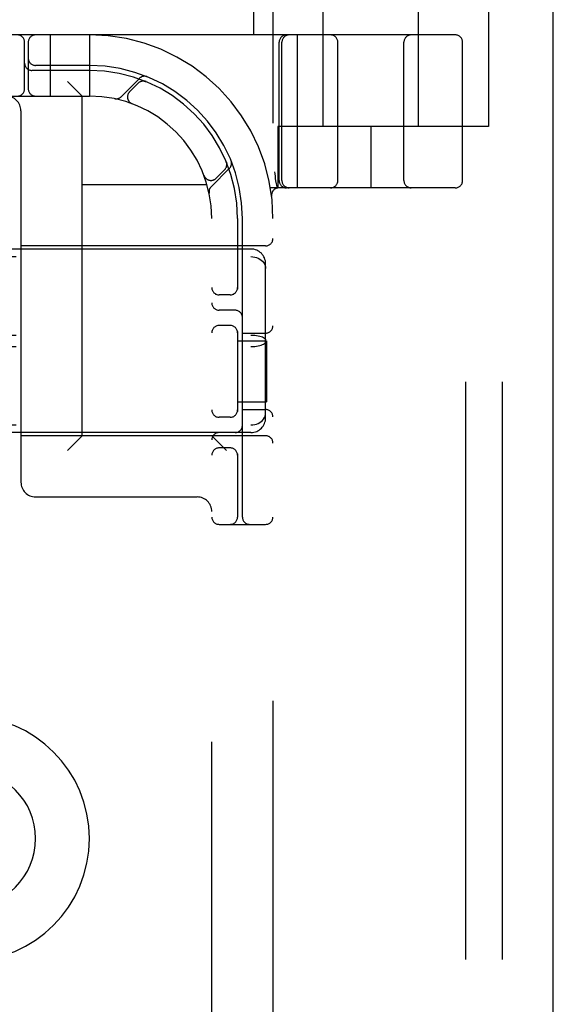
# Model space of a CAD drawing. Header units: inches. Extents: x 0 to 215, y 0 to 139.
# Tile 46 of 118: x 105.24 to 106.33, y 51.52 to 53.53. Entities that reach past the tile are written whole.
import ezdxf

# ---------------------------------------------------------------- set-up
doc = ezdxf.new("R2010")
doc.units = ezdxf.units.IN
doc.header["$LTSCALE"] = 11.804375
doc.header["$MEASUREMENT"] = 0
doc.linetypes.add('HIDDEN', pattern=[0.2, 0.1, -0.1])
doc.layers.get('0').update_dxf_attribs({"linetype": 'CONTINUOUS'})
doc.layers.add('DEFAULT_2', color=8, linetype='HIDDEN')

msp = doc.modelspace()

# ---------------------------------------------------------------- linework, layer by layer
at = {"color": 3, "linetype": 'Continuous'}
msp.add_line((106.3254, 9.1048), (106.3254, 94.8968), dxfattribs=at)
at = {"layer": 'DEFAULT_2', "color": 8, "linetype": 'HIDDEN'}
for p, q in [((106.1464, 49.2508), (106.1464, 54.7508)), ((106.2214, 49.2508), (106.2214, 54.7508)), ((105.7527, 54.5008), (105.7527, 49.5008)), ((105.8552, 53.3133), (105.8552, 53.7558)), ((106.0502, 53.3133), (106.0502, 53.7558)), ((105.7127, 53.5628), (105.7127, 53.5008)), ((106.1927, 53.5628), (106.1927, 53.3133)), ((106.1252, 53.5008), (103.6302, 53.5008)), ((105.2977, 53.5008), (105.2977, 53.3758)), ((105.3777, 53.5008), (105.3777, 53.3758)), ((105.8029, 53.1883), (105.8029, 53.5008)), ((105.2452, 53.3908), (105.2452, 53.4858)), ((105.2527, 53.4858), (105.2527, 53.3908)), ((105.7652, 53.2033), (105.7652, 53.4858)), ((105.7708, 53.2033), (105.7708, 53.4858)), ((105.8852, 53.2033), (105.8852, 53.4858)), ((106.0202, 53.2033), (106.0202, 53.4858)), ((106.1402, 53.2033), (106.1402, 53.4858)), ((105.3777, 53.4283), (105.2602, 53.4283)), ((105.3777, 53.4383), (105.2677, 53.4383)), ((105.48, 53.412), (105.4424, 53.3744)), ((105.3627, 53.3758), (105.3327, 53.4058)), ((105.4771, 53.4021), (105.4598, 53.3847)), ((105.4932, 53.4054), (105.4919, 53.406)), ((104.3777, 53.3758), (105.3777, 53.3758)), ((105.3627, 52.6818), (105.3627, 53.3758)), ((105.4645, 53.3603), (105.4648, 53.3602)), ((105.4651, 53.36), (105.4647, 53.3602)), ((105.2377, 53.3458), (105.2377, 52.5868)), ((106.1927, 53.3133), (105.7627, 53.3133)), ((105.7627, 53.3133), (105.7627, 53.1883)), ((105.9527, 53.3133), (105.9527, 53.1883)), ((105.6262, 53.1906), (105.6638, 53.2282)), ((105.6578, 53.2401), (105.6572, 53.2414)), ((105.6572, 53.2414), (105.6572, 53.2414)), ((105.612, 53.2129), (105.6119, 53.2133)), ((105.612, 53.2129), (105.6121, 53.2127)), ((105.6365, 53.2079), (105.6539, 53.2253)), ((105.3627, 53.1948), (105.618, 53.1948)), ((106.1252, 53.1883), (105.7474, 53.1883)), ((105.7579, 53.2029), (105.758, 53.2024)), ((105.758, 53.2024), (105.7613, 53.1879)), ((105.7499, 53.1715), (105.7499, 53.1715)), ((105.7499, 53.1715), (105.7499, 53.1715)), ((105.6277, 50.8758), (105.6277, 53.1258)), ((105.6802, 53.1258), (105.6802, 52.9816)), ((105.6902, 52.5158), (105.6902, 53.1258)), ((105.7377, 53.0698), (105.2377, 53.0698)), ((105.7077, 53.0633), (104.0477, 53.0633)), ((104.0477, 53.0477), (105.7077, 53.0477)), ((105.7377, 52.7185), (105.7377, 53.0332)), ((105.6652, 52.9696), (105.6427, 52.9696)), ((105.6752, 52.9383), (105.6427, 52.9383)), ((105.6652, 52.9071), (105.6427, 52.9071)), ((104.0477, 52.8875), (105.7077, 52.8875)), ((105.6802, 52.895), (105.6802, 52.7316)), ((105.6902, 52.8915), (105.7377, 52.8915)), ((105.6802, 52.8758), (105.7397, 52.8758)), ((105.7397, 52.8758), (105.7397, 52.7508)), ((104.0477, 52.8641), (105.7077, 52.8641)), ((105.6802, 52.7508), (105.7397, 52.7508)), ((105.6902, 52.7352), (105.7377, 52.7352)), ((104.0477, 52.704), (105.7077, 52.704)), ((105.6652, 52.7196), (105.6427, 52.7196)), ((105.7077, 52.6883), (104.0477, 52.6883)), ((105.7377, 52.6818), (105.2377, 52.6818)), ((105.3627, 52.6818), (105.3327, 52.6518)), ((105.6277, 52.6818), (105.6577, 52.6518)), ((105.6652, 52.6571), (105.6427, 52.6571)), ((105.6802, 52.645), (105.6802, 52.5158)), ((105.2677, 52.5568), (105.5977, 52.5568)), ((105.6427, 52.5008), (105.7377, 52.5008))]:
    msp.add_line(p, q, dxfattribs=at)
for points in [[(105.4895, 53.4063), (105.4896, 53.4063), (105.49, 53.4063), (105.4903, 53.4062), (105.4907, 53.4062), (105.491, 53.4061), (105.4913, 53.406), (105.4916, 53.4059), (105.4919, 53.4058), (105.4922, 53.4058), (105.4925, 53.4057), (105.4927, 53.4056), (105.4929, 53.4055), (105.4931, 53.4055), (105.4932, 53.4054)], [(105.4932, 53.4054), (105.4932, 53.4054), (105.4932, 53.4054)], [(105.6572, 53.2414), (105.6572, 53.2414), (105.6573, 53.2413), (105.6573, 53.2411), (105.6574, 53.2409), (105.6575, 53.2407), (105.6576, 53.2404), (105.6576, 53.2402), (105.6577, 53.2399), (105.6578, 53.2397), (105.6579, 53.2394), (105.6579, 53.2391), (105.658, 53.2389), (105.658, 53.2386), (105.6581, 53.2383), (105.6581, 53.238), (105.6582, 53.2377), (105.6582, 53.2376)], [(105.7558, 53.2212), (105.7563, 53.2169), (105.7569, 53.2124), (105.7574, 53.2077), (105.7579, 53.2029)], [(105.7077, 53.0477), (105.7115, 53.0475), (105.7153, 53.0469), (105.7189, 53.0459), (105.7224, 53.0446), (105.7257, 53.0429), (105.7286, 53.0408), (105.7313, 53.0384), (105.7335, 53.0358), (105.7353, 53.0329), (105.7366, 53.0298), (105.7374, 53.0266), (105.7377, 53.0232)], [(105.7077, 52.8875), (105.7115, 52.8875), (105.7153, 52.8872), (105.7189, 52.8868), (105.7224, 52.8862), (105.7257, 52.8855), (105.7286, 52.8846), (105.7313, 52.8836), (105.7335, 52.8826), (105.7353, 52.8814), (105.7366, 52.8801), (105.7374, 52.8789), (105.7377, 52.8776)], [(105.7077, 52.8641), (105.7115, 52.8642), (105.7153, 52.8645), (105.7189, 52.8649), (105.7224, 52.8655), (105.7257, 52.8662), (105.7286, 52.8671), (105.7313, 52.868), (105.7335, 52.8691), (105.7353, 52.8703), (105.7366, 52.8715), (105.7374, 52.8728), (105.7377, 52.8741)], [(105.7077, 52.704), (105.7115, 52.7042), (105.7153, 52.7048), (105.7189, 52.7058), (105.7224, 52.7071), (105.7257, 52.7088), (105.7286, 52.7109), (105.7313, 52.7133), (105.7335, 52.7159), (105.7353, 52.7188), (105.7366, 52.7219), (105.7374, 52.7251), (105.7377, 52.7284)]]:
    msp.add_lwpolyline(points, dxfattribs=at)
for centre, radius, start, end in [((105.2302, 53.4858), 0.015, 0, 90), ((105.2677, 53.4858), 0.015, 90, 180), ((105.3777, 53.1258), 0.375, 0, 90), ((105.7802, 53.4858), 0.015, 90, 180), ((105.7858, 53.4858), 0.015, 90, 180), ((105.8702, 53.4858), 0.015, 0, 90), ((106.0352, 53.4858), 0.015, 90, 180), ((106.1252, 53.4858), 0.015, 0, 90), ((105.2677, 53.4533), 0.015, 180, 270), ((105.2602, 53.4433), 0.015, 180, 270), ((105.3777, 53.1258), 0.3125, 0, 90), ((105.3777, 53.1258), 0.3025, 0, 90), ((105.4902, 53.4018), 0.0145, 67.8042, 135), ((105.2302, 53.3908), 0.015, 270, 360), ((105.2677, 53.3908), 0.015, 180, 270), ((105.4877, 53.3914), 0.015, 67.4954, 135), ((105.2077, 53.3458), 0.03, 0, 90), ((105.3777, 53.1258), 0.25, 0, 90), ((105.4321, 53.3847), 0.0145, 258.1145, 315), ((105.4704, 53.3741), 0.015, 135, 249.5253), ((105.6433, 53.2359), 0.015, 315, 22.5046), ((105.6536, 53.2384), 0.0145, 315, 22.1958), ((105.6259, 53.2185), 0.015, 200.4747, 315), ((105.6365, 53.1803), 0.0145, 135, 191.8855), ((105.7648, 53.1733), 0.015, 90, 186.9957), ((105.7802, 53.2033), 0.015, 180, 270), ((105.7858, 53.2033), 0.015, 180, 270), ((105.8702, 53.2033), 0.015, 270, 360), ((106.0352, 53.2033), 0.015, 180, 270), ((106.1252, 53.2033), 0.015, 270, 360), ((105.7377, 53.0848), 0.015, 270, 360), ((105.7077, 53.0333), 0.03, 0, 90), ((105.6427, 52.9846), 0.015, 180, 270), ((105.6652, 52.9846), 0.015, 270, 0), ((105.6427, 52.9533), 0.015, 180, 270), ((105.6752, 52.9233), 0.015, 0, 90), ((105.6427, 52.8921), 0.015, 90, 180), ((105.6652, 52.8921), 0.015, 0, 90), ((105.7377, 52.9065), 0.015, 270, 360), ((105.6427, 52.7346), 0.015, 180, 270), ((105.6652, 52.7346), 0.015, 270, 0), ((105.7377, 52.7202), 0.015, 0, 90), ((105.7077, 52.7183), 0.03, 270, 360), ((105.6427, 52.6733), 0.015, 90, 180), ((105.6752, 52.7033), 0.015, 270, 360), ((105.7377, 52.6668), 0.015, 0, 90), ((105.6427, 52.6421), 0.015, 90, 180), ((105.6652, 52.6421), 0.015, 0, 90), ((105.2677, 52.5868), 0.03, 180, 270), ((105.5977, 52.5268), 0.03, 0, 90), ((105.6427, 52.5158), 0.015, 180, 270), ((105.6652, 52.5158), 0.015, 270, 360), ((105.7052, 52.5158), 0.015, 180, 270), ((105.7377, 52.5158), 0.015, 270, 360), ((105.1277, 51.8588), 0.25, 270, 90), ((105.1277, 51.8588), 0.14, 270, 90)]:
    msp.add_arc(centre, radius, start, end, dxfattribs=at)

doc.saveas('drawing.dxf')
